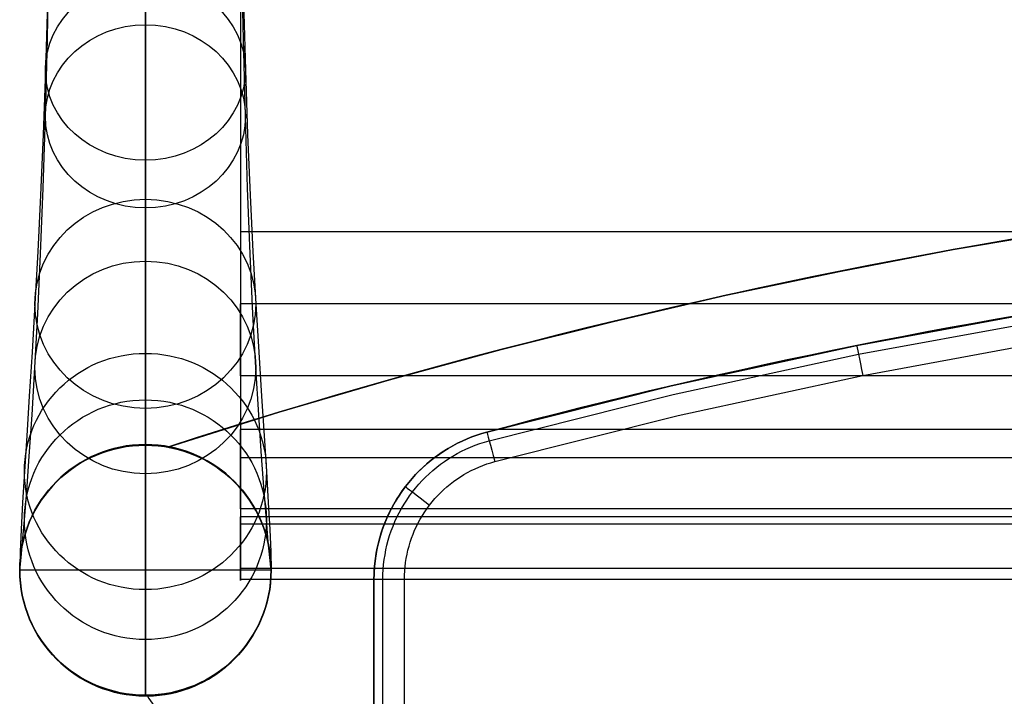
# Model space of a CAD drawing. Extents: x 852 to 2339, y -263 to 263.
# Tile 31 of 37: x 1823 to 1952, y 127 to 216. Entities that reach past the tile are written whole.
import ezdxf

# ---------------------------------------------------------------- set-up
doc = ezdxf.new("R2010")
doc.units = 0
doc.layers.add('PREDEFINITO', color=7, linetype='CONTINUOUS')

msp = doc.modelspace()

# ---------------------------------------------------------------- linework, layer by layer
at = {"layer": 'PREDEFINITO'}
for p, q in [((1826.16, 213.43, 63.77), (1826.36, 224.28, 42.12)), ((1851.89, 213.43, 63.77), (1851.7, 224.28, 42.12)), ((1839.03, 211.26, 39.63), (1839.03, 222.12, 19.66)), ((1839.03, 221.27, 663.27), (1839.03, 213.23, 644.95)), ((1839.03, 215.34, 91.05), (1839.03, 220.08, 80.15)), ((1826.16, 218.35, 687.07), (1825.91, 209.41, 668.9)), ((1851.89, 218.35, 687.07), (1852.15, 209.41, 668.9)), ((1839.03, 216.67, 711.06), (1839.03, 206.88, 692.91)), ((1839.03, 210.75, 102.14), (1839.03, 215.34, 91.05)), ((1825.91, 203.32, 85.78), (1826.16, 213.43, 63.77)), ((1852.15, 203.32, 85.78), (1851.89, 213.43, 63.77)), ((1839.03, 213.23, 644.95), (1839.03, 205.74, 626.4)), ((1839.03, 200.99, 59.92), (1839.03, 211.26, 39.63)), ((1839.03, 206.37, 113.3), (1839.03, 210.75, 102.14)), ((1825.91, 209.41, 668.9), (1825.6, 200.94, 650.36)), ((1852.15, 209.41, 668.9), (1852.45, 200.94, 650.36)), ((1839.03, 206.88, 692.91), (1839.03, 197.56, 674.52)), ((1839.03, 202.18, 124.54), (1839.03, 206.37, 113.3)), ((1839.03, 205.74, 626.4), (1839.03, 198.81, 607.65)), ((1825.6, 193.89, 108.34), (1825.91, 203.32, 85.78)), ((1852.45, 193.89, 108.34), (1852.15, 203.32, 85.78)), ((1839.03, 198.2, 135.85), (1839.03, 202.18, 124.54)), ((1825.6, 200.94, 650.36), (1825.26, 192.99, 631.59)), ((1839.03, 191.31, 80.51), (1839.03, 200.99, 59.92)), ((1852.45, 200.94, 650.36), (1852.79, 192.99, 631.59)), ((1839.03, 198.81, 607.65), (1839.03, 192.42, 588.71)), ((1839.03, 194.43, 147.23), (1839.03, 198.2, 135.85)), ((1839.03, 197.56, 674.52), (1839.03, 188.65, 655.76)), ((1825.26, 185.25, 131.21), (1825.6, 193.89, 108.34)), ((1839.03, 190.85, 158.66), (1839.03, 194.43, 147.23)), ((1852.79, 185.25, 131.21), (1852.45, 193.89, 108.34)), ((1825.26, 192.99, 631.59), (1824.9, 185.58, 612.6)), ((1852.79, 192.99, 631.59), (1853.15, 185.58, 612.6)), ((1839.03, 192.42, 588.71), (1839.03, 186.58, 569.61)), ((1839.03, 181.42, 103.38), (1839.03, 191.31, 80.51)), ((1839.03, 184.31, 181.71), (1839.03, 190.85, 158.66)), ((1839.03, 188.65, 655.76), (1839.03, 180.24, 636.77)), ((2310.47, 188.16, 590.17), (1851.53, 188.16, 590.17)), ((1851.53, 188.16, 590.17), (1851.53, 178.7, 593.41)), ((1960.07, 188.39, 380), (1945.07, 185.83, 380)), ((1960.07, 188.39, 435), (1945.07, 185.83, 435)), ((1945.07, 185.83, 407.5), (1960.07, 188.39, 407.5)), ((1839.03, 186.58, 569.61), (1839.03, 181.27, 550.37)), ((1824.9, 185.58, 612.6), (1824.53, 178.7, 593.41)), ((1824.9, 177.4, 154.36), (1825.26, 185.25, 131.21)), ((1853.15, 177.4, 154.36), (1852.79, 185.25, 131.21)), ((1853.15, 185.58, 612.6), (1853.53, 178.7, 593.41)), ((1945.07, 185.83, 380), (1930.13, 182.97, 380)), ((1945.07, 185.83, 435), (1930.13, 182.97, 435)), ((1930.13, 182.97, 407.5), (1945.07, 185.83, 407.5)), ((1839.03, 178.56, 204.96), (1839.03, 184.31, 181.71)), ((1930.13, 182.97, 380), (1915.26, 179.83, 380)), ((1930.13, 182.97, 435), (1915.26, 179.83, 435)), ((1915.26, 179.83, 407.5), (1930.13, 182.97, 407.5)), ((1839.03, 172.29, 126.57), (1839.03, 181.42, 103.38)), ((1839.03, 181.27, 550.37), (1839.03, 176.48, 531)), ((1839.03, 180.24, 636.77), (1839.03, 172.35, 617.55)), ((1915.26, 179.83, 380), (1900.45, 176.41, 380)), ((1915.26, 179.83, 435), (1900.45, 176.41, 435)), ((1900.45, 176.41, 407.5), (1915.26, 179.83, 407.5)), ((1824.53, 178.7, 593.41), (1824.15, 172.37, 574.03)), ((1839.03, 173.62, 228.37), (1839.03, 178.56, 204.96)), ((1851.53, 169.24, 596.65), (1851.53, 178.7, 593.41)), ((2310.47, 178.7, 593.41), (1851.53, 178.7, 593.41)), ((1853.53, 178.7, 593.41), (1853.9, 172.37, 574.03)), ((1824.53, 170.35, 177.77), (1824.9, 177.4, 154.36)), ((1853.53, 170.35, 177.77), (1853.15, 177.4, 154.36)), ((1932.42, 173.23, 435), (1956.98, 177.75, 435)), ((1932.42, 173.23, 436), (1956.98, 177.75, 436)), ((1932.42, 173.23, 380), (1956.98, 177.75, 380)), ((1932.42, 173.23, 435), (1956.98, 177.75, 435)), ((1956.98, 177.75, 407.5), (1932.42, 173.23, 407.5)), ((1839.03, 176.48, 531), (1839.03, 172.21, 511.52)), ((1900.45, 176.41, 380), (1885.72, 172.71, 380)), ((1900.45, 176.41, 435), (1885.72, 172.71, 435)), ((1885.72, 172.71, 407.5), (1900.45, 176.41, 407.5)), ((1932.64, 172.08, 438.83), (1957.12, 176.59, 438.83)), ((1839.03, 169.47, 251.93), (1839.03, 173.62, 228.37)), ((1908.04, 167.94, 435), (1932.42, 173.23, 435)), ((1908.04, 167.94, 436), (1932.42, 173.23, 436)), ((1908.04, 167.94, 380), (1932.42, 173.23, 380)), ((1908.04, 167.94, 435), (1932.42, 173.23, 435)), ((1932.42, 173.23, 407.5), (1908.04, 167.94, 407.5)), ((1933.19, 169.31, 440), (1957.59, 173.8, 440)), ((1824.15, 172.37, 574.03), (1823.79, 166.59, 554.48)), ((1839.03, 172.35, 617.55), (1839.03, 164.99, 598.1)), ((1839.03, 163.94, 150.06), (1839.03, 172.29, 126.57)), ((1839.03, 172.21, 511.52), (1839.03, 168.47, 492.07)), ((1853.9, 172.37, 574.03), (1854.26, 166.59, 554.48)), ((1885.72, 172.71, 380), (1871.08, 168.73, 380)), ((1885.72, 172.71, 435), (1871.08, 168.73, 435)), ((1871.08, 168.73, 407.5), (1885.72, 172.71, 407.5)), ((1908.31, 166.8, 438.83), (1932.64, 172.08, 438.83)), ((1824.15, 164.12, 201.41), (1824.53, 170.35, 177.77)), ((1839.03, 166.1, 275.59), (1839.03, 169.47, 251.93)), ((1853.9, 164.12, 201.41), (1853.53, 170.35, 177.77)), ((1839.03, 168.47, 492.07), (1839.03, 165.22, 472.54)), ((2310.47, 169.24, 596.65), (1851.53, 169.24, 596.65)), ((1871.08, 168.73, 380), (1856.54, 164.48, 380)), ((1871.08, 168.73, 435), (1856.54, 164.48, 435)), ((1856.54, 164.48, 407.5), (1871.08, 168.73, 407.5)), ((1908.95, 164.04, 440), (1933.19, 169.31, 440)), ((1883.85, 161.87, 435), (1908.04, 167.94, 435)), ((1883.85, 161.87, 436), (1908.04, 167.94, 436)), ((1883.85, 161.87, 380), (1908.04, 167.94, 380)), ((1883.85, 161.87, 435), (1908.04, 167.94, 435)), ((1908.04, 167.94, 407.5), (1883.85, 161.87, 407.5)), ((1884.16, 160.74, 438.83), (1908.31, 166.8, 438.83)), ((1823.79, 166.59, 554.48), (1823.45, 161.37, 534.78)), ((1839.03, 163.52, 299.12), (1839.03, 166.1, 275.59)), ((1854.26, 166.59, 554.48), (1854.6, 161.37, 534.78)), ((1839.03, 165.22, 472.54), (1839.03, 162.45, 452.94)), ((1839.03, 164.99, 598.1), (1839.03, 158.17, 578.45)), ((1856.54, 164.48, 380), (1842.09, 159.96, 380)), ((1856.54, 164.48, 435), (1842.09, 159.96, 435)), ((1842.09, 159.96, 407.5), (1856.54, 164.48, 407.5)), ((1823.79, 158.71, 225.25), (1824.15, 164.12, 201.41)), ((1839.03, 156.4, 173.83), (1839.03, 163.94, 150.06)), ((1839.03, 161.69, 322.72), (1839.03, 163.52, 299.12)), ((1854.26, 158.71, 225.25), (1853.9, 164.12, 201.41)), ((1884.89, 158.01, 440), (1908.95, 164.04, 440)), ((1839.03, 162.45, 452.94), (1839.03, 160.15, 433.28)), ((1839.03, 160.6, 346.35), (1839.03, 161.69, 322.72)), ((2310.47, 162.21, 492.01), (1851.53, 162.21, 492.01)), ((1882.54, 161.47, 435), (1883.19, 161.68, 435)), ((1882.54, 161.47, 436), (1883.19, 161.68, 436)), ((1882.54, 161.47, 380), (1883.19, 161.68, 380)), ((1882.54, 161.47, 435), (1883.19, 161.68, 435)), ((1883.19, 161.68, 407.5), (1882.54, 161.47, 407.5)), ((1883.19, 161.68, 435), (1883.85, 161.87, 435)), ((1883.19, 161.68, 436), (1883.85, 161.87, 436)), ((1883.19, 161.68, 380), (1883.85, 161.87, 380)), ((1883.19, 161.68, 435), (1883.85, 161.87, 435)), ((1883.85, 161.87, 407.5), (1883.19, 161.68, 407.5)), ((1883.85, 161.87, 435), (1883.85, 161.87, 436)), ((1883.85, 161.87, 380), (1883.85, 161.87, 435)), ((1823.45, 161.37, 534.78), (1823.15, 156.7, 514.94)), ((1839.03, 160.24, 370), (1839.03, 160.6, 346.35)), ((1854.6, 161.37, 534.78), (1854.91, 156.7, 514.94)), ((1879.39, 160.08, 435), (1880, 160.4, 435)), ((1879.39, 160.08, 436), (1880, 160.4, 436)), ((1879.39, 160.08, 380), (1880, 160.4, 380)), ((1879.39, 160.08, 435), (1880, 160.4, 435)), ((1880, 160.4, 407.5), (1879.39, 160.08, 407.5)), ((1880, 160.4, 435), (1880.62, 160.7, 435)), ((1880, 160.4, 436), (1880.62, 160.7, 436)), ((1880, 160.4, 380), (1880.62, 160.7, 380)), ((1880, 160.4, 435), (1880.62, 160.7, 435)), ((1880.62, 160.7, 407.5), (1880, 160.4, 407.5)), ((1880.62, 160.7, 435), (1881.25, 160.98, 435)), ((1880.62, 160.7, 436), (1881.25, 160.98, 436)), ((1880.62, 160.7, 380), (1881.25, 160.98, 380)), ((1880.62, 160.7, 435), (1881.25, 160.98, 435)), ((1881.25, 160.98, 407.5), (1880.62, 160.7, 407.5)), ((1881.25, 160.98, 435), (1881.89, 161.24, 435)), ((1881.25, 160.98, 436), (1881.89, 161.24, 436)), ((1881.25, 160.98, 380), (1881.89, 161.24, 380)), ((1881.25, 160.98, 435), (1881.89, 161.24, 435)), ((1881.89, 161.24, 407.5), (1881.25, 160.98, 407.5)), ((1881.89, 161.24, 435), (1882.54, 161.47, 435)), ((1881.89, 161.24, 436), (1882.54, 161.47, 436)), ((1881.89, 161.24, 380), (1882.54, 161.47, 380)), ((1881.89, 161.24, 435), (1882.54, 161.47, 435)), ((1882.54, 161.47, 407.5), (1881.89, 161.24, 407.5)), ((1882.31, 160.14, 438.83), (1882.92, 160.36, 438.83)), ((1882.92, 160.36, 438.83), (1883.53, 160.56, 438.83)), ((1883.53, 160.56, 438.83), (1884.16, 160.74, 438.83)), ((1839.03, 127.24, 370), (1839.03, 160.24, 370)), ((1839.03, 160.24, 370), (1839.03, 160.15, 433.28)), ((1839.03, 160.24, 370), (1839.03, 160.24, 370)), ((1839.03, 160.24, 370), (1839.03, 160.15, 433.28)), ((1839.03, 160.24, 370), (1839.03, 160.15, 433.28)), ((1839.03, 160.2, 401.64), (1839.03, 160.2, 401.64)), ((1839.03, 160.15, 433.28), (1839.03, 160.15, 433.28)), ((1839.03, 127.33, 436.72), (1839.03, 160.15, 433.28)), ((1842.09, 159.96, 380), (1842.09, 159.96, 435)), ((1877.07, 158.59, 435), (1877.63, 158.99, 435)), ((1877.07, 158.59, 436), (1877.63, 158.99, 436)), ((1877.07, 158.59, 380), (1877.63, 158.99, 380)), ((1877.07, 158.59, 435), (1877.63, 158.99, 435)), ((1877.63, 158.99, 407.5), (1877.07, 158.59, 407.5)), ((1877.63, 158.99, 435), (1878.21, 159.37, 435)), ((1877.63, 158.99, 436), (1878.21, 159.37, 436)), ((1877.63, 158.99, 380), (1878.21, 159.37, 380)), ((1877.63, 158.99, 435), (1878.21, 159.37, 435)), ((1878.21, 159.37, 407.5), (1877.63, 158.99, 407.5)), ((1878.21, 159.37, 435), (1878.79, 159.74, 435)), ((1878.21, 159.37, 436), (1878.79, 159.74, 436)), ((1878.21, 159.37, 380), (1878.79, 159.74, 380)), ((1878.21, 159.37, 435), (1878.79, 159.74, 435)), ((1878.79, 159.74, 407.5), (1878.21, 159.37, 407.5)), ((1878.79, 159.74, 435), (1879.39, 160.08, 435)), ((1878.79, 159.74, 436), (1879.39, 160.08, 436)), ((1878.79, 159.74, 380), (1879.39, 160.08, 380)), ((1878.79, 159.74, 435), (1879.39, 160.08, 435)), ((1879.39, 160.08, 407.5), (1878.79, 159.74, 407.5)), ((1879.39, 158.73, 438.83), (1879.95, 159.05, 438.83)), ((1879.95, 159.05, 438.83), (1880.53, 159.36, 438.83)), ((1880.53, 159.36, 438.83), (1881.11, 159.64, 438.83)), ((1881.11, 159.64, 438.83), (1881.7, 159.9, 438.83)), ((1881.7, 159.9, 438.83), (1882.31, 160.14, 438.83)), ((1823.45, 154.12, 249.27), (1823.79, 158.71, 225.25)), ((1839.03, 158.17, 578.45), (1839.03, 151.92, 558.59)), ((2310.47, 158.49, 486.27), (1851.53, 158.49, 486.27)), ((1854.6, 154.12, 249.27), (1854.26, 158.71, 225.25)), ((1875.48, 157.27, 435), (1876, 157.73, 435)), ((1875.48, 157.27, 436), (1876, 157.73, 436)), ((1875.48, 157.27, 380), (1876, 157.73, 380)), ((1875.48, 157.27, 435), (1876, 157.73, 435)), ((1876, 157.73, 407.5), (1875.48, 157.27, 407.5)), ((1876, 157.73, 435), (1876.53, 158.17, 435)), ((1876, 157.73, 436), (1876.53, 158.17, 436)), ((1876, 157.73, 380), (1876.53, 158.17, 380)), ((1876, 157.73, 435), (1876.53, 158.17, 435)), ((1876.53, 158.17, 407.5), (1876, 157.73, 407.5)), ((1876.53, 158.17, 435), (1877.07, 158.59, 435)), ((1876.53, 158.17, 436), (1877.07, 158.59, 436)), ((1876.53, 158.17, 380), (1877.07, 158.59, 380)), ((1876.53, 158.17, 435), (1877.07, 158.59, 435)), ((1877.07, 158.59, 407.5), (1876.53, 158.17, 407.5)), ((1877.77, 157.65, 438.83), (1878.3, 158.03, 438.83)), ((1878.3, 158.03, 438.83), (1878.84, 158.39, 438.83)), ((1878.84, 158.39, 438.83), (1879.39, 158.73, 438.83)), ((1883.32, 157.5, 440), (1883.83, 157.69, 440)), ((1883.83, 157.69, 440), (1884.36, 157.86, 440)), ((1884.36, 157.86, 440), (1884.89, 158.01, 440)), ((1823.15, 156.7, 514.94), (1822.89, 152.62, 495.1)), ((1839.03, 149.67, 197.87), (1839.03, 156.4, 173.83)), ((1854.91, 156.7, 514.94), (1855.16, 152.62, 495.1)), ((1874.5, 156.3, 435), (1874.98, 156.79, 435)), ((1874.5, 156.3, 436), (1874.98, 156.79, 436)), ((1874.5, 156.3, 380), (1874.98, 156.79, 380)), ((1874.5, 156.3, 435), (1874.98, 156.79, 435)), ((1874.98, 156.79, 407.5), (1874.5, 156.3, 407.5)), ((1874.98, 156.79, 435), (1875.48, 157.27, 435)), ((1874.98, 156.79, 436), (1875.48, 157.27, 436)), ((1874.98, 156.79, 380), (1875.48, 157.27, 380)), ((1874.98, 156.79, 435), (1875.48, 157.27, 435)), ((1875.48, 157.27, 407.5), (1874.98, 156.79, 407.5)), ((1875.8, 155.96, 438.83), (1876.27, 156.41, 438.83)), ((1876.27, 156.41, 438.83), (1876.76, 156.84, 438.83)), ((1876.76, 156.84, 438.83), (1877.26, 157.25, 438.83)), ((1877.26, 157.25, 438.83), (1877.77, 157.65, 438.83)), ((1880.84, 156.3, 440), (1881.32, 156.57, 440)), ((1881.32, 156.57, 440), (1881.8, 156.83, 440)), ((1881.8, 156.83, 440), (1882.3, 157.07, 440)), ((1882.3, 157.07, 440), (1882.8, 157.29, 440)), ((1882.8, 157.29, 440), (1883.32, 157.5, 440)), ((1827.36, 155.41, 370), (1827.36, 155.35, 433.78)), ((1850.69, 155.41, 370), (1850.69, 155.35, 433.78)), ((1873.16, 154.73, 435), (1873.59, 155.27, 435)), ((1873.16, 154.73, 436), (1873.59, 155.27, 436)), ((1873.16, 154.73, 380), (1873.59, 155.27, 380)), ((1873.16, 154.73, 435), (1873.59, 155.27, 435)), ((1873.59, 155.27, 407.5), (1873.16, 154.73, 407.5)), ((1873.59, 155.27, 435), (1874.04, 155.79, 435)), ((1873.59, 155.27, 436), (1874.04, 155.79, 436)), ((1873.59, 155.27, 380), (1874.04, 155.79, 380)), ((1873.59, 155.27, 435), (1874.04, 155.79, 435)), ((1874.04, 155.79, 407.5), (1873.59, 155.27, 407.5)), ((1874.04, 155.79, 435), (1874.5, 156.3, 435)), ((1874.04, 155.79, 436), (1874.5, 156.3, 436)), ((1874.04, 155.79, 380), (1874.5, 156.3, 380)), ((1874.04, 155.79, 435), (1874.5, 156.3, 435)), ((1874.5, 156.3, 407.5), (1874.04, 155.79, 407.5)), ((1874.91, 155.02, 438.83), (1875.35, 155.5, 438.83)), ((1875.35, 155.5, 438.83), (1875.8, 155.96, 438.83)), ((1879.03, 155.05, 440), (1879.46, 155.38, 440)), ((1879.46, 155.38, 440), (1879.91, 155.7, 440)), ((1879.91, 155.7, 440), (1880.37, 156.01, 440)), ((1880.37, 156.01, 440), (1880.84, 156.3, 440)), ((1823.15, 150.36, 273.43), (1823.45, 154.12, 249.27)), ((1854.91, 150.36, 273.43), (1854.6, 154.12, 249.27)), ((1872.36, 153.61, 435), (1872.75, 154.18, 435)), ((1872.36, 153.61, 436), (1872.75, 154.18, 436)), ((1872.36, 153.61, 380), (1872.75, 154.18, 380)), ((1872.36, 153.61, 435), (1872.75, 154.18, 435)), ((1872.75, 154.18, 407.5), (1872.36, 153.61, 407.5)), ((1872.75, 154.18, 435), (1873.16, 154.73, 435)), ((1872.75, 154.18, 436), (1873.16, 154.73, 436)), ((1872.75, 154.18, 380), (1873.16, 154.73, 380)), ((1872.75, 154.18, 435), (1873.16, 154.73, 435)), ((1873.16, 154.73, 407.5), (1872.75, 154.18, 407.5)), ((1873.7, 153.5, 438.83), (1874.09, 154.02, 438.83)), ((1874.09, 154.02, 438.83), (1874.49, 154.53, 438.83)), ((1874.49, 154.53, 438.83), (1874.91, 155.02, 438.83)), ((1877.41, 153.55, 440), (1877.79, 153.95, 440)), ((1877.79, 153.95, 440), (1878.19, 154.33, 440)), ((1878.19, 154.33, 440), (1878.6, 154.69, 440)), ((1878.6, 154.69, 440), (1879.03, 155.05, 440)), ((1822.89, 152.62, 495.1), (1822.7, 149.1, 475.15)), ((1855.16, 152.62, 495.1), (1855.36, 149.1, 475.15)), ((1871.64, 152.43, 435), (1871.99, 153.03, 435)), ((1871.64, 152.43, 436), (1871.99, 153.03, 436)), ((1871.64, 152.43, 380), (1871.99, 153.03, 380)), ((1871.64, 152.43, 435), (1871.99, 153.03, 435)), ((1871.99, 153.03, 407.5), (1871.64, 152.43, 407.5)), ((1871.99, 153.03, 435), (1872.36, 153.61, 435)), ((1871.99, 153.03, 436), (1872.36, 153.61, 436)), ((1871.99, 153.03, 380), (1872.36, 153.61, 380)), ((1871.99, 153.03, 435), (1872.36, 153.61, 435)), ((1872.36, 153.61, 407.5), (1871.99, 153.03, 407.5)), ((1872.98, 152.42, 438.83), (1873.33, 152.96, 438.83)), ((1873.33, 152.96, 438.83), (1873.7, 153.5, 438.83)), ((1876.33, 152.3, 440), (1876.68, 152.73, 440)), ((1876.68, 152.73, 440), (1877.03, 153.15, 440)), ((1877.03, 153.15, 440), (1877.41, 153.55, 440)), ((1839.03, 151.92, 558.59), (1839.03, 146.26, 538.56)), ((1851.53, 151.81, 484.82), (1851.53, 150.77, 485)), ((2310.47, 151.81, 484.82), (1851.53, 151.81, 484.82)), ((1871, 151.21, 435), (1871.31, 151.83, 435)), ((1871, 151.21, 436), (1871.31, 151.83, 436)), ((1871, 151.21, 380), (1871.31, 151.83, 380)), ((1871, 151.21, 435), (1871.31, 151.83, 435)), ((1871.31, 151.83, 407.5), (1871, 151.21, 407.5)), ((1871.31, 151.83, 435), (1871.64, 152.43, 435)), ((1871.31, 151.83, 436), (1871.64, 152.43, 436)), ((1871.31, 151.83, 380), (1871.64, 152.43, 380)), ((1871.31, 151.83, 435), (1871.64, 152.43, 435)), ((1871.64, 152.43, 407.5), (1871.31, 151.83, 407.5)), ((1872.05, 150.71, 438.83), (1872.34, 151.29, 438.83)), ((1872.34, 151.29, 438.83), (1872.65, 151.86, 438.83)), ((1872.65, 151.86, 438.83), (1872.98, 152.42, 438.83)), ((1875.39, 150.93, 440), (1875.69, 151.4, 440)), ((1875.69, 151.4, 440), (1876, 151.85, 440)), ((1876, 151.85, 440), (1876.33, 152.3, 440)), ((1822.89, 147.47, 297.47), (1823.15, 150.36, 273.43)), ((2310.47, 150.77, 485), (1851.53, 150.77, 485)), ((1851.53, 149.84, 485.16), (1851.53, 150.77, 485)), ((2310.47, 150.77, 485), (1851.53, 150.77, 485)), ((1855.16, 147.47, 297.47), (1854.91, 150.36, 273.43)), ((1870.2, 149.31, 435), (1870.45, 149.95, 435)), ((1870.2, 149.31, 436), (1870.45, 149.95, 436)), ((1870.2, 149.31, 380), (1870.45, 149.95, 380)), ((1870.2, 149.31, 435), (1870.45, 149.95, 435)), ((1870.45, 149.95, 407.5), (1870.2, 149.31, 407.5)), ((1870.45, 149.95, 435), (1870.71, 150.59, 435)), ((1870.45, 149.95, 436), (1870.71, 150.59, 436)), ((1870.45, 149.95, 380), (1870.71, 150.59, 380)), ((1870.45, 149.95, 435), (1870.71, 150.59, 435)), ((1870.71, 150.59, 407.5), (1870.45, 149.95, 407.5)), ((1870.71, 150.59, 435), (1871, 151.21, 435)), ((1870.71, 150.59, 436), (1871, 151.21, 436)), ((1870.71, 150.59, 380), (1871, 151.21, 380)), ((1870.71, 150.59, 435), (1871, 151.21, 435)), ((1871, 151.21, 407.5), (1870.71, 150.59, 407.5)), ((1871.53, 149.52, 438.83), (1871.78, 150.12, 438.83)), ((1871.78, 150.12, 438.83), (1872.05, 150.71, 438.83)), ((1874.6, 149.48, 440), (1874.85, 149.98, 440)), ((1874.85, 149.98, 440), (1875.11, 150.46, 440)), ((1875.11, 150.46, 440), (1875.39, 150.93, 440)), ((1822.7, 149.1, 475.15), (1822.57, 146.14, 455.11)), ((1839.03, 146.62, 209.98), (1839.03, 149.67, 197.87)), ((1851.53, 149.84, 485.16), (2310.47, 149.84, 485.16)), ((1855.36, 149.1, 475.15), (1855.48, 146.14, 455.11)), ((1869.78, 148, 435), (1869.98, 148.66, 435)), ((1869.78, 148, 436), (1869.98, 148.66, 436)), ((1869.78, 148, 380), (1869.98, 148.66, 380)), ((1869.78, 148, 435), (1869.98, 148.66, 435)), ((1869.98, 148.66, 407.5), (1869.78, 148, 407.5)), ((1869.98, 148.66, 435), (1870.2, 149.31, 435)), ((1869.98, 148.66, 436), (1870.2, 149.31, 436)), ((1869.98, 148.66, 380), (1870.2, 149.31, 380)), ((1869.98, 148.66, 435), (1870.2, 149.31, 435)), ((1870.2, 149.31, 407.5), (1869.98, 148.66, 407.5)), ((1871.09, 148.3, 438.83), (1871.3, 148.91, 438.83)), ((1871.3, 148.91, 438.83), (1871.53, 149.52, 438.83)), ((1874.16, 148.47, 440), (1874.37, 148.98, 440)), ((1874.37, 148.98, 440), (1874.6, 149.48, 440)), ((1822.7, 145.4, 321.6), (1822.89, 147.47, 297.47)), ((1855.36, 145.4, 321.6), (1855.16, 147.47, 297.47)), ((1869.61, 147.33, 435), (1869.78, 148, 435)), ((1869.61, 147.33, 436), (1869.78, 148, 436)), ((1869.61, 147.33, 380), (1869.78, 148, 380)), ((1869.61, 147.33, 435), (1869.78, 148, 435)), ((1869.78, 148, 407.5), (1869.61, 147.33, 407.5)), ((1870.74, 147.05, 438.83), (1870.91, 147.68, 438.83)), ((1870.91, 147.68, 438.83), (1871.09, 148.3, 438.83)), ((1873.63, 146.91, 440), (1873.79, 147.44, 440)), ((1873.79, 147.44, 440), (1873.97, 147.96, 440)), ((1873.97, 147.96, 440), (1874.16, 148.47, 440)), ((1822.57, 146.14, 455.11), (1822.53, 143.74, 435)), ((1839.03, 143.79, 222.14), (1839.03, 146.62, 209.98)), ((1839.03, 146.26, 538.56), (1839.03, 141.2, 518.35)), ((1855.48, 146.14, 455.11), (1855.53, 143.74, 435)), ((1869.32, 145.98, 435), (1869.45, 146.66, 435)), ((1869.32, 145.98, 436), (1869.45, 146.66, 436)), ((1869.32, 145.98, 380), (1869.45, 146.66, 380)), ((1869.32, 145.98, 435), (1869.45, 146.66, 435)), ((1869.45, 146.66, 407.5), (1869.32, 145.98, 407.5)), ((1869.45, 146.66, 435), (1869.61, 147.33, 435)), ((1869.45, 146.66, 436), (1869.61, 147.33, 436)), ((1869.45, 146.66, 380), (1869.61, 147.33, 380)), ((1869.45, 146.66, 435), (1869.61, 147.33, 435)), ((1869.61, 147.33, 407.5), (1869.45, 146.66, 407.5)), ((1870.48, 145.78, 438.83), (1870.6, 146.42, 438.83)), ((1870.6, 146.42, 438.83), (1870.74, 147.05, 438.83)), ((1873.37, 145.84, 440), (1873.49, 146.37, 440)), ((1873.49, 146.37, 440), (1873.63, 146.91, 440)), ((1822.57, 144.16, 345.79), (1822.7, 145.4, 321.6)), ((1855.48, 144.16, 345.79), (1855.36, 145.4, 321.6)), ((1869.13, 144.62, 435), (1869.22, 145.3, 435)), ((1869.13, 144.62, 436), (1869.22, 145.3, 436)), ((1869.13, 144.62, 380), (1869.22, 145.3, 380)), ((1869.13, 144.62, 435), (1869.22, 145.3, 435)), ((1869.22, 145.3, 407.5), (1869.13, 144.62, 407.5)), ((1869.22, 145.3, 435), (1869.32, 145.98, 435)), ((1869.22, 145.3, 436), (1869.32, 145.98, 436)), ((1869.22, 145.3, 380), (1869.32, 145.98, 380)), ((1869.22, 145.3, 435), (1869.32, 145.98, 435)), ((1869.32, 145.98, 407.5), (1869.22, 145.3, 407.5)), ((1870.3, 144.5, 438.83), (1870.38, 145.14, 438.83)), ((1870.38, 145.14, 438.83), (1870.48, 145.78, 438.83)), ((1873.18, 144.75, 440), (1873.26, 145.3, 440)), ((1873.26, 145.3, 440), (1873.37, 145.84, 440)), ((1822.53, 143.74, 370), (1822.57, 144.16, 345.79)), ((1855.53, 143.74, 370), (1822.53, 143.74, 370)), ((1822.53, 143.74, 370), (1822.53, 143.74, 435)), ((1822.53, 143.74, 435), (1822.53, 143.74, 435)), ((1822.53, 143.74, 370), (1822.53, 143.74, 435)), ((1822.53, 143.74, 370), (1822.53, 143.74, 370)), ((1822.53, 143.74, 370), (1822.53, 143.74, 435)), ((1822.53, 143.74, 402.5), (1822.53, 143.74, 402.5)), ((1855.53, 143.74, 435), (1822.53, 143.74, 435)), ((1839.03, 141.17, 234.35), (1839.03, 143.79, 222.14)), ((1851.53, 144, 488.91), (2310.47, 144, 488.91)), ((1855.53, 143.74, 370), (1855.48, 144.16, 345.79)), ((1855.53, 143.74, 370), (1855.53, 143.74, 435)), ((1855.53, 143.74, 435), (1855.53, 143.74, 435)), ((1855.53, 143.74, 370), (1855.53, 143.74, 435)), ((1855.53, 143.74, 370), (1855.53, 143.74, 370)), ((1855.53, 143.74, 370), (1855.53, 143.74, 435)), ((1855.53, 143.74, 402.5), (1855.53, 143.74, 402.5)), ((1869.04, 143.24, 435), (1869.07, 143.93, 435)), ((1869.04, 143.24, 436), (1869.07, 143.93, 436)), ((1869.04, 143.24, 380), (1869.07, 143.93, 380)), ((1869.04, 143.24, 435), (1869.07, 143.93, 435)), ((1869.07, 143.93, 407.5), (1869.04, 143.24, 407.5)), ((1869.07, 143.93, 435), (1869.13, 144.62, 435)), ((1869.07, 143.93, 436), (1869.13, 144.62, 436)), ((1869.07, 143.93, 380), (1869.13, 144.62, 380)), ((1869.07, 143.93, 435), (1869.13, 144.62, 435)), ((1869.13, 144.62, 407.5), (1869.07, 143.93, 407.5)), ((1870.21, 143.2, 438.83), (1870.24, 143.85, 438.83)), ((1870.24, 143.85, 438.83), (1870.3, 144.5, 438.83)), ((1873.04, 143.1, 440), (1873.06, 143.65, 440)), ((1873.06, 143.65, 440), (1873.11, 144.2, 440)), ((1873.11, 144.2, 440), (1873.18, 144.75, 440)), ((1851.53, 142.56, 495.7), (2310.47, 142.56, 495.7)), ((1855.47, 142.34, 380), (1855.47, 142.34, 435)), ((1869.03, 142.55, 435), (1869.04, 143.24, 435)), ((1869.03, 142.55, 436), (1869.04, 143.24, 436)), ((1869.03, 142.55, 380), (1869.04, 143.24, 380)), ((1869.03, 142.55, 435), (1869.04, 143.24, 435)), ((1869.04, 143.24, 407.5), (1869.03, 142.55, 407.5)), ((1869.03, 98.53, 435), (1869.03, 142.55, 435)), ((1869.03, 98.53, 436), (1869.03, 142.55, 436)), ((1869.03, 142.55, 435), (1869.03, 142.55, 436)), ((1869.03, 98.53, 380), (1869.03, 142.55, 380)), ((1869.03, 98.53, 435), (1869.03, 142.55, 435)), ((1869.03, 142.55, 407.5), (1869.03, 98.53, 407.5)), ((1869.03, 142.55, 380), (1869.03, 142.55, 435)), ((1869.03, 142.55, 380), (1869.03, 98.53, 380)), ((1870.2, 142.55, 438.83), (1870.21, 143.2, 438.83)), ((1870.2, -232.83, 438.83), (1870.2, 142.55, 438.83)), ((1873.03, 142.55, 440), (1873.04, 143.1, 440)), ((1873.03, -232.83, 440), (1873.03, 142.55, 440)), ((1839.03, 141.2, 518.35), (1839.03, 136.78, 498.12)), ((1839.03, 138.77, 246.61), (1839.03, 141.17, 234.35)), ((1839.03, 136.59, 258.92), (1839.03, 138.77, 246.61)), ((1839.03, 136.78, 498.12), (1839.03, 132.98, 477.76)), ((1839.03, 134.63, 271.26), (1839.03, 136.59, 258.92)), ((1839.03, 132.92, 283.52), (1839.03, 134.63, 271.26)), ((1827.36, 132.08, 370), (1827.36, 132.14, 436.22)), ((1839.03, 132.98, 477.76), (1839.03, 129.83, 457.29)), ((1839.03, 131.42, 295.82), (1839.03, 132.92, 283.52)), ((1850.69, 132.08, 370), (1850.69, 132.14, 436.22)), ((1839.03, 130.15, 308.14), (1839.03, 131.42, 295.82)), ((1839.03, 129.11, 320.48), (1839.03, 130.15, 308.14)), ((1839.03, 129.83, 457.29), (1839.03, 127.33, 436.72)), ((1839.03, 128.3, 332.85), (1839.03, 129.11, 320.48)), ((1839.03, 127.71, 345.22), (1839.03, 128.3, 332.85)), ((1839.03, 127.36, 357.61), (1839.03, 127.71, 345.22)), ((1839.03, 127.24, 370), (1839.03, 127.36, 357.61)), ((1839.03, 127.24, 370), (1839.03, 127.33, 436.72)), ((1839.03, 127.33, 436.72), (1839.03, 127.33, 436.72)), ((1839.03, 127.24, 370), (1839.03, 127.33, 436.72)), ((1839.03, 127.24, 370), (1839.03, 127.33, 436.72)), ((1839.03, 127.29, 403.36), (1839.03, 127.29, 403.36)), ((1839.03, 127.24, 370), (1839.03, 127.24, 370)), ((1839.29, 127.25, 380), (1839.34, 127.15, 380)), ((1839.29, 127.25, 435), (1839.29, 127.25, 380)), ((1839.29, 127.25, 435), (1839.34, 127.15, 435)), ((1839.34, 127.15, 407.5), (1839.29, 127.25, 407.5))]:
    msp.add_line(p, q, dxfattribs=at)
at = {"layer": 'PREDEFINITO', "extrusion": (3.87932e-15, 0.428536, 0.903525)}
msp.add_circle((-1839.03, 97.44, 694.11), 13.12, dxfattribs=at)
at = {"layer": 'PREDEFINITO', "extrusion": (-1.9059e-06, -0.401596, 0.915817)}
msp.add_circle((1839.03, 220.66, -3.1), 13.12, dxfattribs=at)
at = {"layer": 'PREDEFINITO', "extrusion": (-7.29975e-15, 0.323912, 0.946087)}
msp.add_circle((-1839.03, 23.14, 619.3), 14.5, dxfattribs=at)
at = {"layer": 'PREDEFINITO', "extrusion": (-2.00286e-06, -0.271614, 0.962406)}
msp.add_circle((1839.03, 212.25, 124.82), 14.5, dxfattribs=at)
at = {"layer": 'PREDEFINITO', "extrusion": (-3.70589e-14, 0.215157, 0.97658)}
msp.add_circle((-1839.03, -42.24, 536.59), 15.88, dxfattribs=at)
at = {"layer": 'PREDEFINITO', "extrusion": (-2.06163e-06, -0.136455, 0.990646)}
msp.add_circle((1839.02, 186.3, 250.35), 15.88, dxfattribs=at)
at = {"layer": 'PREDEFINITO', "extrusion": (-2.08109e-06, 0, 1)}
msp.add_circle((1839.03, 143.74, 369.99), 16.5, dxfattribs=at)
at = {"layer": 'PREDEFINITO', "extrusion": (1.15031e-14, 0.104369, 0.994539)}
msp.add_circle((-1839.03, -97.56, 447.63), 16.5, dxfattribs=at)
at = {"layer": 'PREDEFINITO', "extrusion": (1, 5.30443e-13, -1.44586e-13)}
msp.add_arc((861.23, 359.74, 1851.53), 711.42, 148.90586, 169.28511, dxfattribs=at)
at = {"layer": 'PREDEFINITO', "extrusion": (1, 2.32935e-13, -8.89713e-14)}
msp.add_arc((861.23, 359.73, 1851.53), 716.42, 148.26267, 169.92778, dxfattribs=at)
at = {"layer": 'PREDEFINITO', "extrusion": (1, 0, 0)}
for centre, radius, start, end in [((861.33, 359.69, 1839.03), 721.53, 148.19144, 174.0092), ((861.23, 359.73, 1851.53), 721.42, 148.18981, 170.00052), ((861.23, 359.73, 1851.53), 721.42, 148.18981, 170.00052)]:
    msp.add_arc(centre, radius, start, end, dxfattribs=at)
at = {"layer": 'PREDEFINITO', "extrusion": (1, -2.95547e-13, 1.12887e-13)}
msp.add_arc((861.23, 359.73, 1851.53), 726.43, 148.26599, 169.92435, dxfattribs=at)
at = {"layer": 'PREDEFINITO', "extrusion": (1, -4.78134e-13, 2.39047e-13)}
msp.add_arc((861.23, 359.74, 1851.53), 731.42, 148.90384, 169.28691, dxfattribs=at)
at = {"layer": 'PREDEFINITO', "extrusion": (-4.0881e-07, 2.72576e-06, 1)}
msp.add_arc((2086.7, -595.94, 380), 794.49, 90.41117, 107.93182, dxfattribs=at)
at = {"layer": 'PREDEFINITO'}
for centre, radius, start, end in [((2086.66, -595.6, 380), 784.15, 90.41322, 104.98859), ((1889.03, 142.55, 380), 20, 104.9868, 180)]:
    msp.add_arc(centre, radius, start, end, dxfattribs=at)
at = {"layer": 'PREDEFINITO', "extrusion": (0.980461, 0.196716, -1.64538e-13)}
msp.add_arc((-214.29, 436, 1928.72), 4, 0, 90, dxfattribs=at)
at = {"layer": 'PREDEFINITO', "extrusion": (1, 7.35116e-09, -1.06446e-08)}
msp.add_arc((153.37, 493.68, 1851.53), 9, 259.9963, 349.2809, dxfattribs=at)
at = {"layer": 'PREDEFINITO', "extrusion": (0.965986, 0.258596, -1.0281e-12)}
msp.add_arc((-334.79, 436, 1861.64), 4, 360, 90, dxfattribs=at)
at = {"layer": 'PREDEFINITO', "extrusion": (-2.08109e-06, 6.51982e-15, 1)}
msp.add_arc((1839.03, 143.74, 369.99), 16.5, 90.0002, 180, dxfattribs=at)
at = {"layer": 'PREDEFINITO', "extrusion": (-2.46139e-06, 0.052254, 0.998634)}
msp.add_arc((-1839.02, -122.42, 409.46), 16.49, 269.9582, 359.958, dxfattribs=at)
at = {"layer": 'PREDEFINITO', "extrusion": (2.41796e-14, 0.104369, 0.994539)}
msp.add_arc((-1839.03, -97.56, 447.63), 16.5, 270, 359.9998, dxfattribs=at)
at = {"layer": 'PREDEFINITO', "extrusion": (-2.08109e-06, 2.2124e-14, 1)}
msp.add_arc((1839.03, 143.74, 369.99), 16.5, 0.0002, 90, dxfattribs=at)
at = {"layer": 'PREDEFINITO', "extrusion": (-2.46139e-06, 0.052257, 0.998634)}
msp.add_arc((-1839.04, -122.42, 409.46), 16.49, 180.0366, 270.0363, dxfattribs=at)
at = {"layer": 'PREDEFINITO', "extrusion": (5.78105e-15, 0.104369, 0.994539)}
msp.add_arc((-1839.03, -97.56, 447.63), 16.5, 180, 269.9998, dxfattribs=at)
at = {"layer": 'PREDEFINITO', "extrusion": (5.2023e-08, 6.30058e-07, 1)}
for centre in [(1839.03, 143.74, 380), (1839.03, 143.74, 435), (1839.03, 143.74, 407.5), (1839.03, 143.74, 380)]:
    msp.add_arc(centre, 16.5, 270.9305, 79.2956, dxfattribs=at)
at = {"layer": 'PREDEFINITO', "extrusion": (0.608853, 0.793283, 6.09691e-11)}
msp.add_arc((-1395.74, 436, 1263.22), 4, 0.004, 90.004, dxfattribs=at)
at = {"layer": 'PREDEFINITO', "extrusion": (1, -1.07541e-08, -7.43231e-09)}
msp.add_arc((151.4, 494.03, 1851.53), 9, 169.283, 259.9963, dxfattribs=at)
at = {"layer": 'PREDEFINITO', "extrusion": (5.48176e-15, 0.104369, 0.994539)}
msp.add_arc((-1839.03, -97.56, 447.63), 16.5, 0, 89.9998, dxfattribs=at)
at = {"layer": 'PREDEFINITO', "extrusion": (-2.08109e-06, 1.03534e-15, 1)}
msp.add_arc((1839.03, 143.74, 369.99), 16.5, 180.0002, 270, dxfattribs=at)
at = {"layer": 'PREDEFINITO', "extrusion": (2.80142e-07, 0.052254, 0.998634)}
msp.add_arc((-1839.01, -122.54, 409.46), 16.49, 0.0396, 90.0394, dxfattribs=at)
at = {"layer": 'PREDEFINITO', "extrusion": (-3.97585e-14, 0.104369, 0.994539)}
msp.add_arc((-1839.03, -97.56, 447.63), 16.5, 90, 179.9998, dxfattribs=at)
at = {"layer": 'PREDEFINITO', "extrusion": (-2.08109e-06, -1.35604e-14, 1)}
msp.add_arc((1839.03, 143.74, 369.99), 16.5, 270.0002, 0, dxfattribs=at)
at = {"layer": 'PREDEFINITO', "extrusion": (2.80142e-07, 0.052257, 0.998634)}
msp.add_arc((-1839.04, -122.54, 409.46), 16.49, 89.9613, 179.961, dxfattribs=at)
at = {"layer": 'PREDEFINITO', "extrusion": (2.91618e-13, 1, -2.91618e-13)}
msp.add_arc((-1873.03, 436, 142.55), 4, 0, 90, dxfattribs=at)
at = {"layer": 'PREDEFINITO', "extrusion": (4.34339e-06, 1.04241e-05, 1)}
msp.add_arc((1842.23, 128.53, 380.01), 3.21, 203.5816, 247.3801, dxfattribs=at)

doc.saveas('drawing.dxf')
